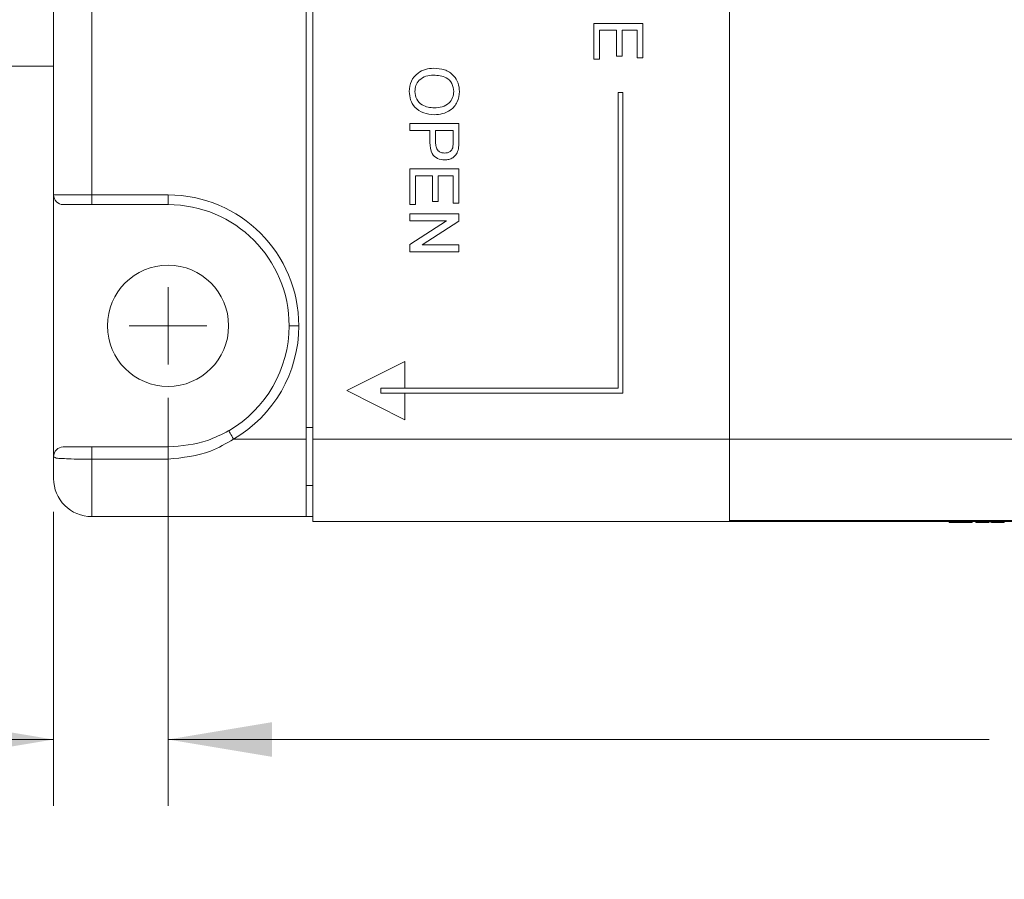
# Paper-space layout 'Sheet1' of a CAD drawing. Header units: millimetres. Extents: x 0 to 4318, y 0 to 2794.
# Tile 51 of 69: x 2219 to 2445, y 1102 to 1299. Entities that reach past the tile are written whole.
import ezdxf

# ---------------------------------------------------------------- set-up
doc = ezdxf.new("R2010")
doc.units = ezdxf.units.MM
doc.header["$LTSCALE"] = 5
doc.styles.add('SLDTEXTSTYLE0', font='TXT', dxfattribs={"width": 0.605})
doc.dimstyles.new('SLDDIMSTYLE0', dxfattribs={"dimtxt": 20.546549, "dimasz": 23.8125, "dimexe": 0, "dimexo": 0.0625, "dimgap": 5.136637, "dimtad": 0, "dimtih": 1, "dimtoh": 1, "dimdec": 1, "dimlfac": 0.114286, "dimrnd": 1e-09, "dimzin": 4, "dimdsep": 46, "dimtxsty": 'SLDTEXTSTYLE0', "dimsah": 1, "dimcen": 0.09, "dimadec": 0, "dimazin": 1, "dimtfac": 1, "dimtdec": 3, "dimtofl": 0, "dimtmove": 0, "dimatfit": 3, "dimfxl": 1, "dimfrac": 2, "dimtolj": 1, "dimtzin": 12, "dimarcsym": 0})
doc.dimstyles.new('SLDDIMSTYLE2', dxfattribs={"dimtxt": 20.546549, "dimasz": 23.8125, "dimexe": 0, "dimexo": 0.0625, "dimgap": 5.136637, "dimtad": 0, "dimtih": 1, "dimtoh": 1, "dimdec": 1, "dimlfac": 0.114286, "dimrnd": 1e-09, "dimzin": 4, "dimdsep": 46, "dimtxsty": 'SLDTEXTSTYLE0', "dimsah": 1, "dimcen": 0.09, "dimadec": 0, "dimazin": 1, "dimtfac": 1, "dimtdec": 3, "dimtmove": 0, "dimatfit": 0, "dimfxl": 1, "dimfrac": 2, "dimtolj": 1, "dimtzin": 12, "dimarcsym": 0})

# ---------------------------------------------------------------- blocks, each defined once
blk = doc.blocks.new('_D_4')
at = {"color": 7, "linetype": 'Continuous', "lineweight": 0}
for p, q in [((2253.29, 1212.51), (2253.29, 1118.93)), ((2227.04, 1186.4), (2227.04, 1118.93)), ((2071.3, 1134.17), (2066.59, 1134.17)), ((2066.59, 1134.17), (2066.59, 1102.62)), ((2144.21, 1134.17), (2148.91, 1134.17)), ((2148.91, 1134.17), (2148.91, 1102.62)), ((2227.04, 1134.17), (2172.82, 1134.17)), ((2253.29, 1134.17), (2300.92, 1134.17)), ((2066.59, 1102.62), (2071.3, 1102.62)), ((2148.91, 1102.62), (2144.21, 1102.62))]:
    blk.add_line(p, q, dxfattribs=at)
for points in [[(2227.04, 1134.17), (2203.23, 1138.14), (2203.23, 1130.2)], [(2253.29, 1134.17), (2277.1, 1130.2), (2277.1, 1138.14)]]:
    blk.add_solid(points, dxfattribs=at)
at = {"color": 7, "linetype": 'Continuous', "lineweight": 0, "char_height": 21.167, "attachment_point": 1, "style": 'SLDTEXTSTYLE0'}
for s, insert in [('3.0mm', (2055.23, 1166.16, 40.45)), ('.12in', (2077.18, 1129.9, 40.45))]:
    blk.add_mtext(s, dxfattribs=dict(at, insert=insert))
blk = doc.blocks.new('_D_5')
at = {"color": 7, "linetype": 'Continuous', "lineweight": 0}
for p, q in [((2253.29, 1212.51), (2253.29, 1118.93)), ((2813.29, 1212.51), (2813.29, 1118.93)), ((2253.29, 1134.17), (2441.64, 1134.17)), ((2470.25, 1134.17), (2465.55, 1134.17)), ((2465.55, 1134.17), (2465.55, 1102.62)), ((2558.84, 1134.17), (2563.54, 1134.17)), ((2563.54, 1134.17), (2563.54, 1102.62)), ((2813.29, 1134.17), (2587.46, 1134.17)), ((2465.55, 1102.62), (2470.25, 1102.62)), ((2563.54, 1102.62), (2558.84, 1102.62))]:
    blk.add_line(p, q, dxfattribs=at)
for points in [[(2253.29, 1134.17), (2277.1, 1130.2), (2277.1, 1138.14)], [(2813.29, 1134.17), (2789.48, 1138.14), (2789.48, 1130.2)]]:
    blk.add_solid(points, dxfattribs=at)
at = {"color": 7, "linetype": 'Continuous', "lineweight": 0, "char_height": 21.167, "attachment_point": 1, "style": 'SLDTEXTSTYLE0'}
for s, insert in [('64.0mm', (2454.18, 1166.16, 40.45)), ('2.52in', (2476.13, 1129.9, 40.45))]:
    blk.add_mtext(s, dxfattribs=dict(at, insert=insert))
blk = doc.blocks.new('SW_CENTERMARKSYMBOL_3')
at = {"color": 0, "linetype": 'Continuous', "lineweight": 0}
for q in [(0, 8.89), (-8.89, 0), (0, -8.89), (8.89, 0)]:
    blk.add_line((0, 0), q, dxfattribs=at)

psp = doc.layouts.new('Sheet1')

# ---------------------------------------------------------------- linework, layer by layer
at = {"color": 7, "linetype": 'Continuous', "lineweight": 15}
for p, q in [((2284.97, 1517.49), (2284.97, 1203.05)), ((2227.04, 1259.03), (2227.04, 1461.52)), ((2235.79, 1461.52), (2235.79, 1259.03)), ((2382.09, 1442.51), (2382.09, 1203.05)), ((2286.52, 1304.71), (2286.52, 1203.05)), ((2350.98, 1298.36), (2362.21, 1298.36)), ((2350.98, 1290.15), (2350.98, 1298.36)), ((2352.27, 1296.78), (2352.27, 1290.15)), ((2356.16, 1296.78), (2352.27, 1296.78)), ((2356.16, 1290.87), (2356.16, 1296.78)), ((2357.46, 1296.78), (2357.46, 1290.87)), ((2360.92, 1296.78), (2357.46, 1296.78)), ((2360.92, 1290.44), (2360.92, 1296.78)), ((2362.21, 1298.36), (2362.21, 1290.44)), ((2352.27, 1290.15), (2350.98, 1290.15)), ((2357.46, 1290.87), (2356.16, 1290.87)), ((2362.21, 1290.44), (2360.92, 1290.44)), ((2211.48, 1288.52), (2227.04, 1288.52)), ((2357.64, 1282.49), (2356.53, 1282.49)), ((2356.53, 1282.49), (2356.53, 1214.7)), ((2357.64, 1213.59), (2357.64, 1282.49)), ((2308.75, 1275.4), (2319.98, 1275.4)), ((2308.75, 1273.82), (2308.75, 1275.4)), ((2313.36, 1273.82), (2308.75, 1273.82)), ((2313.36, 1271.06), (2313.36, 1273.82)), ((2314.65, 1273.82), (2314.65, 1271.11)), ((2318.69, 1273.82), (2314.65, 1273.82)), ((2318.69, 1271.13), (2318.69, 1273.82)), ((2319.98, 1275.4), (2319.98, 1271.27)), ((2308.75, 1265.03), (2319.98, 1265.03)), ((2308.75, 1256.82), (2308.75, 1265.03)), ((2319.98, 1265.03), (2319.98, 1257.11)), ((2310.04, 1263.44), (2310.04, 1256.82)), ((2313.93, 1263.44), (2310.04, 1263.44)), ((2313.93, 1257.54), (2313.93, 1263.44)), ((2315.23, 1263.44), (2315.23, 1257.54)), ((2318.69, 1263.44), (2315.23, 1263.44)), ((2318.69, 1257.11), (2318.69, 1263.44)), ((2227.04, 1259.03), (2235.79, 1259.03)), ((2227.04, 1259.03), (2227.04, 1199.02)), ((2235.79, 1259.03), (2253.29, 1259.03)), ((2235.79, 1259.03), (2235.79, 1256.81)), ((2253.29, 1259.03), (2253.29, 1256.81)), ((2235.79, 1256.81), (2229.26, 1256.81)), ((2253.29, 1256.81), (2235.79, 1256.81)), ((2310.04, 1256.82), (2308.75, 1256.82)), ((2315.23, 1257.54), (2313.93, 1257.54)), ((2319.98, 1257.11), (2318.69, 1257.11)), ((2308.75, 1254.66), (2319.98, 1254.66)), ((2308.75, 1253.07), (2308.75, 1254.66)), ((2319.98, 1254.66), (2319.98, 1252.98)), ((2317.13, 1253.07), (2308.75, 1253.07)), ((2308.75, 1247.69), (2317.13, 1253.07)), ((2319.98, 1252.98), (2311.6, 1247.6)), ((2308.75, 1246.01), (2308.75, 1247.69)), ((2311.6, 1247.6), (2319.98, 1247.6)), ((2319.98, 1247.6), (2319.98, 1246.01)), ((2319.98, 1246.01), (2308.75, 1246.01)), ((2283.3, 1229.02), (2281.07, 1229.02)), ((2307.64, 1220.81), (2294.3, 1214.15)), ((2307.64, 1214.7), (2307.64, 1220.81)), ((2294.3, 1214.15), (2307.64, 1207.48)), ((2302.08, 1213.59), (2302.08, 1214.7)), ((2302.08, 1214.7), (2307.64, 1214.7)), ((2307.64, 1213.59), (2302.08, 1213.59)), ((2356.53, 1214.7), (2307.64, 1214.7)), ((2307.64, 1207.48), (2307.64, 1213.59)), ((2307.64, 1213.59), (2357.64, 1213.59)), ((2284.97, 1205.72), (2286.52, 1205.72)), ((2268.32, 1203.05), (2284.97, 1203.05)), ((2284.97, 1203.05), (2284.97, 1185.27)), ((2382.09, 1203.05), (2286.52, 1203.05)), ((2286.52, 1203.05), (2286.52, 1184.16)), ((2382.09, 1203.05), (2382.09, 1184.16)), ((2382.09, 1203.05), (2782.14, 1203.05)), ((2229.26, 1201.24), (2235.79, 1201.24)), ((2235.79, 1198.44), (2235.79, 1201.24)), ((2235.79, 1201.24), (2253.29, 1201.24)), ((2253.29, 1198.44), (2253.29, 1201.24)), ((2227.04, 1194.02), (2227.04, 1199.02)), ((2235.79, 1198.44), (2235.79, 1185.27)), ((2253.29, 1198.44), (2235.79, 1198.44)), ((2286.52, 1192.39), (2284.97, 1192.39)), ((2284.97, 1185.27), (2235.79, 1185.27)), ((2284.97, 1185.27), (2286.52, 1185.27)), ((2382.09, 1184.16), (2286.52, 1184.16)), ((2333.63, 1184.14), (2333.63, 1184.16)), ((2338.78, 1184.16), (2338.78, 1184.14)), ((2341.77, 1184.16), (2341.77, 1184.14)), ((2343.11, 1184.14), (2343.11, 1184.16)), ((2343.4, 1184.16), (2343.4, 1184.14)), ((2345.79, 1184.16), (2345.79, 1184.14)), ((2352.05, 1184.16), (2352.05, 1184.14)), ((2356.66, 1184.14), (2356.66, 1184.16)), ((2357.88, 1184.14), (2357.88, 1184.16)), ((2358.19, 1184.14), (2358.19, 1184.16)), ((2360.39, 1184.14), (2360.39, 1184.16)), ((2361.7, 1184.14), (2361.7, 1184.16)), ((2362.7, 1184.14), (2362.7, 1184.16)), ((2367.06, 1184.14), (2367.06, 1184.16)), ((2367.71, 1184.16), (2367.71, 1184.14)), ((2368.82, 1184.14), (2368.82, 1184.16)), ((2376.05, 1184.14), (2376.05, 1184.16)), ((2382.09, 1184.39), (2782.14, 1184.39)), ((2782.14, 1184.16), (2382.09, 1184.16)), ((2398.48, 1184.16), (2398.48, 1184.14)), ((2407.8, 1184.16), (2407.8, 1184.14)), ((2408, 1184.16), (2408, 1184.14)), ((2408.86, 1184.16), (2408.86, 1184.14)), ((2409.17, 1184.16), (2409.17, 1184.14)), ((2409.24, 1184.14), (2409.24, 1184.16)), ((2409.52, 1184.16), (2409.52, 1184.14)), ((2409.89, 1184.14), (2409.89, 1184.16)), ((2410.98, 1184.16), (2410.98, 1184.14)), ((2411.1, 1184.14), (2411.1, 1184.16)), ((2411.22, 1184.16), (2411.22, 1184.14)), ((2411.3, 1184.16), (2411.3, 1184.14)), ((2411.64, 1184.16), (2411.64, 1184.14)), ((2412, 1184.14), (2412, 1184.16)), ((2432.46, 1183.94), (2432.46, 1184.16)), ((2432.46, 1183.94), (2437.73, 1183.94)), ((2437.73, 1183.94), (2437.73, 1184.16)), ((2438.59, 1183.94), (2438.59, 1184.16)), ((2438.59, 1183.94), (2440.02, 1183.94)), ((2440.02, 1183.94), (2440.02, 1184.16)), ((2440.02, 1183.94), (2441.53, 1183.94)), ((2441.53, 1183.94), (2441.53, 1184.16)), ((2441.83, 1183.94), (2441.83, 1184.16)), ((2442.16, 1183.94), (2442.16, 1184.16)), ((2442.16, 1183.94), (2443.66, 1183.94)), ((2443.66, 1183.94), (2443.66, 1184.16)), ((2443.66, 1183.94), (2445.07, 1183.94)), ((2445.07, 1183.94), (2445.07, 1184.16))]:
    psp.add_line(p, q, dxfattribs=at)
at = {"color": 7, "linetype": 'Continuous', "lineweight": 15, "flags": 128}
psp.add_lwpolyline([(2268.32, 1203.05), (2268.1, 1203.43), (2267.89, 1203.79), (2267.7, 1204.12), (2267.53, 1204.41), (2267.39, 1204.65), (2267.29, 1204.83), (2267.23, 1204.94), (2267.21, 1204.98)], dxfattribs=at)
at = {"color": 7, "linetype": 'Continuous', "lineweight": 15}
psp.add_circle((2253.29, 1229.02), 13.89, dxfattribs=at)
for centre, radius, start, end in [((2229.26, 1259.03), 2.22, 179.9973, 269.9972), ((2253.29, 1229.02), 30, 0.0002, 89.9997), ((2253.29, 1229.02), 27.78, 0.0005, 89.9999), ((2253.29, 1229.02), 27.78, 300.0527, 0.0004), ((2253.29, 1229.02), 30, 300.0536, 0), ((2229.26, 1199.02), 2.22, 90.0028, 180.0027), ((2235.79, 1194.02), 8.75, 180.0004, 269.9988)]:
    psp.add_arc(centre, radius, start, end, dxfattribs=at)
for points, knots in [([(2308.6, 1282.75), (2308.7, 1283.56), (2308.88, 1285.18), (2310.42, 1286.98), (2312.31, 1287.91), (2313.58, 1288.02), (2314.22, 1288.08)], [0, 0, 0, 0, 0.279581, 0.55878, 0.779305, 1, 1, 1, 1]), ([(2314.22, 1288.08), (2315.06, 1288.02), (2316.74, 1287.92), (2318.79, 1286.6), (2319.97, 1284.73), (2320.08, 1283.4), (2320.13, 1282.74)], [0, 0, 0, 0, 0.280587, 0.559628, 0.779588, 1, 1, 1, 1]), ([(2314.2, 1286.49), (2313.6, 1286.46), (2312.4, 1286.38), (2310.93, 1285.47), (2310.03, 1284.17), (2309.95, 1283.23), (2309.9, 1282.75)], [0, 0, 0, 0, 0.280651, 0.559882, 0.779872, 1, 1, 1, 1]), ([(2318.83, 1282.73), (2318.75, 1283.36), (2318.58, 1284.62), (2316.88, 1286.35), (2315.22, 1286.44), (2314.2, 1286.49)], [0, 0, 0, 0, 0.280147, 0.559659, 1, 1, 1, 1]), ([(2314.35, 1277.42), (2313.52, 1277.49), (2311.88, 1277.63), (2309.88, 1278.94), (2308.79, 1280.81), (2308.67, 1282.1), (2308.6, 1282.75)], [0, 0, 0, 0, 0.280375, 0.559508, 0.779638, 1, 1, 1, 1]), ([(2309.9, 1282.75), (2309.98, 1282.14), (2310.14, 1280.91), (2311.42, 1279.63), (2312.91, 1279.07), (2313.88, 1279.02), (2314.36, 1279)], [0, 0, 0, 0, 0.27908, 0.558219, 0.778853, 1, 1, 1, 1]), ([(2320.13, 1282.74), (2320.03, 1281.91), (2319.84, 1280.26), (2318.25, 1278.44), (2316.29, 1277.55), (2315, 1277.46), (2314.35, 1277.42)], [0, 0, 0, 0, 0.279618, 0.558601, 0.779121, 1, 1, 1, 1]), ([(2314.36, 1279), (2314.97, 1279.04), (2316.2, 1279.12), (2317.74, 1279.96), (2318.68, 1281.29), (2318.78, 1282.25), (2318.83, 1282.73)], [0, 0, 0, 0, 0.28084, 0.560097, 0.779942, 1, 1, 1, 1]), ([(2316.75, 1267.05), (2316.19, 1267.11), (2315.07, 1267.22), (2313.45, 1268.66), (2313.39, 1270.15), (2313.36, 1271.06)], [0, 0, 0, 0, 0.280782, 0.55973, 1, 1, 1, 1]), ([(2314.65, 1271.11), (2314.67, 1270.76), (2314.69, 1270.08), (2315.1, 1269.16), (2315.9, 1268.69), (2316.44, 1268.65), (2316.71, 1268.63)], [0, 0, 0, 0, 0.281373, 0.559824, 0.779321, 1, 1, 1, 1]), ([(2316.71, 1268.63), (2316.93, 1268.64), (2317.38, 1268.67), (2317.95, 1268.95), (2318.39, 1269.35), (2318.52, 1269.67), (2318.59, 1269.84)], [0, 0, 0, 0, 0.280256, 0.559842, 0.780007, 1, 1, 1, 1]), ([(2319.88, 1269.61), (2319.78, 1269.2), (2319.58, 1268.39), (2318.72, 1267.55), (2317.73, 1267.12), (2317.08, 1267.07), (2316.75, 1267.05)], [0, 0, 0, 0, 0.2801095, 0.5589791, 0.779384, 1, 1, 1, 1]), ([(2318.59, 1269.84), (2318.63, 1270.08), (2318.69, 1270.51), (2318.69, 1270.94), (2318.69, 1271.13)], [0, 0, 0, 0, 0.559572, 1, 1, 1, 1]), ([(2319.98, 1271.27), (2319.98, 1270.96), (2319.98, 1270.4), (2319.91, 1269.85), (2319.88, 1269.61)], [0, 0, 0, 0, 0.5601045, 1, 1, 1, 1]), ([(2253.29, 1201.24), (2256.38, 1201.51), (2261.27, 1201.92), (2265.6, 1204.15), (2267.21, 1204.98)], [0, 0, 0, 0, 0.630358, 1, 1, 1, 1]), ([(2268.32, 1203.05), (2266.6, 1202.04), (2262, 1199.32), (2256.64, 1198.78), (2253.29, 1198.44)], [0, 0, 0, 0, 0.374669, 1, 1, 1, 1]), ([(2235.79, 1198.44), (2234.86, 1198.45), (2233.09, 1198.46), (2230.66, 1198.48), (2228.83, 1198.65), (2227.57, 1198.61), (2227.15, 1198.94), (2227.04, 1199.02)], [0, 0, 0, 0, 0.3183895, 0.6008993, 0.8197318, 0.9554883, 1, 1, 1, 1])]:
    psp.add_open_spline(points, degree=3, knots=knots, dxfattribs=at)

# ---------------------------------------------------------------- block references
at = {"color": 7, "linetype": 'Continuous', "lineweight": 0}
psp.add_blockref('SW_CENTERMARKSYMBOL_3', (2253.29, 1229.02), dxfattribs=at)

# ---------------------------------------------------------------- dimensions: what is measured, and where the dimension line sits
for base, p1, p2, dimstyle, picture, middle in [((2253.29, 1134.17), (2227.04, 1194.02), (2253.29, 1220.13), 'SLDDIMSTYLE2', '_D_4', (2107.75, 1134.17)), ((2813.29, 1134.17), (2253.29, 1220.13), (2813.29, 1220.13), 'SLDDIMSTYLE0', '_D_5', (2514.55, 1134.17))]:
    dim = psp.add_linear_dim(base=base, p1=p1, p2=p2, dimstyle=dimstyle, dxfattribs=at)
    dim.commit()
    dim.dimension.update_dxf_attribs({"geometry": picture, "text_midpoint": middle, "dimtype": 160})

doc.saveas('drawing.dxf')
